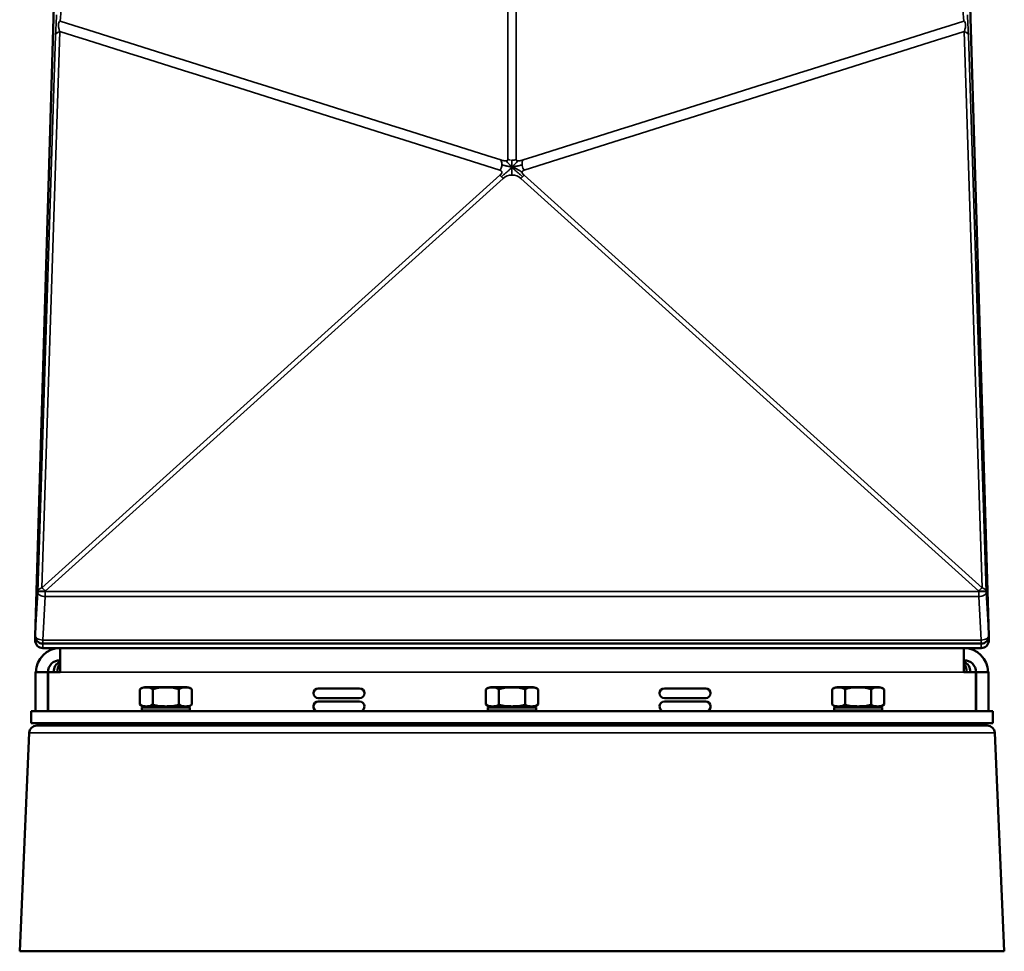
# Model space of a CAD drawing. Header units: millimetres. Extents: x 2784 to 9889, y 3044 to 5581.
# Tile 1 of 29: x 2784 to 3438, y 3044 to 3663. Entities that reach past the tile are written whole.
import ezdxf

# ---------------------------------------------------------------- set-up
doc = ezdxf.new("R2010")
doc.units = ezdxf.units.MM
doc.layers.add('Visibile (ISO)', color=7, linetype='Continuous', lineweight=50)
doc.layers.add('Visibile sottile (ISO)', color=7, linetype='Continuous', lineweight=35)

msp = doc.modelspace()

# ---------------------------------------------------------------- linework, layer by layer
at = {"layer": 'Visibile (ISO)'}
for p, q in [((2806.75, 3694.08), (2793.81, 3254.01)), ((2806.75, 3694.08), (2793.81, 3254.01)), ((3427.58, 3254.01), (3414.63, 3694.08)), ((3427.58, 3254.01), (3414.63, 3694.08)), ((2793.8, 3251.04), (2793.86, 3253.1)), ((3427.52, 3253.1), (3427.58, 3251.04)), ((2798.8, 3248.86), (3422.58, 3248.86)), ((2798.8, 3248.86), (3422.58, 3248.86)), ((2798.8, 3245.89), (3422.58, 3245.89)), ((2810.33, 3245.89), (2810.33, 3229.89)), ((3411.05, 3229.89), (3411.05, 3245.89)), ((2794.11, 3203.89), (2794.11, 3229.89)), ((2802.1, 3229.89), (2794.11, 3229.89)), ((2802.33, 3229.89), (2802.1, 3229.89)), ((2802.1, 3229.89), (2802.1, 3203.89)), ((2802.45, 3203.89), (2802.45, 3229.89)), ((2810.33, 3229.89), (2802.45, 3229.89)), ((3418.93, 3229.89), (3411.05, 3229.89)), ((3418.93, 3203.89), (3418.93, 3229.89)), ((3419.28, 3229.89), (3419.05, 3229.89)), ((3419.28, 3203.89), (3419.28, 3229.89)), ((3427.28, 3229.89), (3419.28, 3229.89)), ((3427.28, 3203.89), (3427.28, 3229.89)), ((2866.69, 3219.89), (2894.69, 3219.89)), ((3096.69, 3219.89), (3124.69, 3219.89)), ((3326.69, 3219.89), (3354.69, 3219.89)), ((2863.37, 3208.39), (2863.37, 3218.39)), ((2872.03, 3208.39), (2872.03, 3218.39)), ((2889.35, 3208.39), (2889.35, 3218.39)), ((2898.01, 3208.39), (2898.01, 3218.39)), ((3009.44, 3219.12), (2981.95, 3219.12)), ((3093.37, 3208.39), (3093.37, 3218.39)), ((3102.03, 3208.39), (3102.03, 3218.39)), ((3119.35, 3208.39), (3119.35, 3218.39)), ((3128.01, 3208.39), (3128.01, 3218.39)), ((3239.44, 3219.12), (3211.95, 3219.12)), ((3323.37, 3208.39), (3323.37, 3218.39)), ((3332.03, 3208.39), (3332.03, 3218.39)), ((3349.35, 3208.39), (3349.35, 3218.39)), ((3358.01, 3208.39), (3358.01, 3218.39)), ((2865.19, 3206.89), (2864.69, 3206.39)), ((2896.19, 3206.89), (2865.19, 3206.89)), ((2896.19, 3206.89), (2896.69, 3206.39)), ((2981.95, 3212.66), (3009.44, 3212.66)), ((3009.44, 3210.32), (2981.95, 3210.32)), ((3095.19, 3206.89), (3094.69, 3206.39)), ((3126.19, 3206.89), (3095.19, 3206.89)), ((3126.19, 3206.89), (3126.69, 3206.39)), ((3211.95, 3212.66), (3239.44, 3212.66)), ((3239.44, 3210.32), (3211.95, 3210.32)), ((3325.19, 3206.89), (3324.69, 3206.39)), ((3356.19, 3206.89), (3325.19, 3206.89)), ((3356.19, 3206.89), (3356.69, 3206.39)), ((2791.09, 3195.89), (2791.09, 3203.89)), ((3430.29, 3203.89), (2791.09, 3203.89)), ((2791.09, 3203.89), (2791.09, 3195.89)), ((2864.69, 3206.39), (2896.69, 3206.39)), ((2864.69, 3206.39), (2864.69, 3204.39)), ((2864.69, 3204.39), (2896.69, 3204.39)), ((2865.19, 3203.89), (2864.69, 3204.39)), ((2896.19, 3203.89), (2896.69, 3204.39)), ((2896.69, 3206.39), (2896.69, 3204.39)), ((3094.69, 3206.39), (3126.69, 3206.39)), ((3094.69, 3206.39), (3094.69, 3204.39)), ((3094.69, 3204.39), (3126.69, 3204.39)), ((3095.19, 3203.89), (3094.69, 3204.39)), ((3126.19, 3203.89), (3126.69, 3204.39)), ((3126.69, 3206.39), (3126.69, 3204.39)), ((3324.69, 3206.39), (3356.69, 3206.39)), ((3324.69, 3206.39), (3324.69, 3204.39)), ((3324.69, 3204.39), (3356.69, 3204.39)), ((3325.19, 3203.89), (3324.69, 3204.39)), ((3356.19, 3203.89), (3356.69, 3204.39)), ((3356.69, 3206.39), (3356.69, 3204.39)), ((3430.29, 3203.89), (3430.29, 3195.89)), ((3430.29, 3195.89), (2791.09, 3195.89)), ((3426.54, 3194.39), (2794.84, 3194.39)), ((2870.69, 3194.39), (2870.69, 3195.89)), ((2890.69, 3194.39), (2890.69, 3195.89)), ((3100.69, 3194.39), (3100.69, 3195.89)), ((3120.69, 3194.39), (3120.69, 3195.89)), ((3330.69, 3194.39), (3330.69, 3195.89)), ((3350.69, 3194.39), (3350.69, 3195.89)), ((2783.51, 3044.39), (2789.85, 3189.61)), ((3431.53, 3189.61), (3437.87, 3044.39)), ((3437.87, 3044.39), (2783.51, 3044.39))]:
    msp.add_line(p, q, dxfattribs=at)
for centre, radius, start, end in [((2798.8, 3253.86), 5, 178.31497, 270), ((2798.8, 3253.86), 5, 178.31497, 270), ((3422.58, 3253.86), 5, 270, 1.68503), ((3422.58, 3253.86), 5, 270, 1.68503), ((2798.8, 3250.89), 5, 178.315, 270), ((3422.58, 3250.89), 5, 270, 1.685), ((2866.69, 3215.47), 4.43, 90, 138.62101), ((2894.69, 3215.47), 4.43, 41.37899, 90), ((3096.69, 3215.47), 4.43, 90, 138.62101), ((3124.69, 3215.47), 4.43, 41.37899, 90), ((3326.69, 3215.47), 4.43, 90, 138.62101), ((3354.69, 3215.47), 4.43, 41.37899, 90), ((2981.95, 3215.89), 3.23, 90, 270), ((3009.44, 3215.89), 3.23, 270, 90), ((3211.95, 3215.89), 3.23, 90, 270), ((3239.44, 3215.89), 3.23, 270, 90), ((2867.7, 3213.89), 7, 231.78679, 270), ((2893.68, 3213.89), 7, 270, 308.21321), ((2981.95, 3207.09), 3.23, 90, 262.37185), ((3009.44, 3207.09), 3.23, 277.62815, 90), ((3097.7, 3213.89), 7, 231.78679, 270), ((3123.68, 3213.89), 7, 270, 308.21321), ((3211.95, 3207.09), 3.23, 90, 262.37185), ((3239.44, 3207.09), 3.23, 277.62815, 90), ((3327.7, 3213.89), 7, 231.78679, 270), ((3353.68, 3213.89), 7, 270, 308.21321), ((2794.84, 3189.39), 5, 90, 177.5), ((3426.54, 3189.39), 5, 2.5, 90)]:
    msp.add_arc(centre, radius, start, end, dxfattribs=at)
for centre, major_axis, ratio, start_param, end_param in [((2810.33, 3229.89), (0, 16), 0.999568, 0, 1.570796), ((3411.05, 3229.89), (0, 16), 0.999568, 4.712389, 6.283185), ((2810.33, 3229.89), (0, 8), 0.999568, 0, 1.570796), ((2814.01, 3229.89), (0, 8), 0.999568, 0.478429, 1.570796), ((2814.01, 3229.89), (0, -8), 0.687493, 3.874952, 4.712389), ((3411.05, 3229.89), (0, 8), 0.999568, 4.712389, 6.283185), ((3407.37, 3229.89), (0, -8), 0.999568, 1.570796, 2.663163), ((3407.37, 3229.89), (0, 8), 0.687493, 4.712389, 5.549826)]:
    msp.add_ellipse(centre, major_axis=major_axis, ratio=ratio, start_param=start_param, end_param=end_param, dxfattribs=at)
for points, knots in [([(2863.37, 3218.39), (2863.51, 3218.55), (2863.66, 3218.68), (2864.37, 3219.26), (2865.04, 3219.5), (2866.39, 3219.75), (2867.08, 3219.78), (2868.33, 3219.78), (2869.01, 3219.75), (2870.37, 3219.5), (2871.03, 3219.26), (2871.75, 3218.68), (2871.89, 3218.55), (2872.03, 3218.39)], [1.543402, 1.543402, 1.543402, 1.543402, 1.631676, 1.631676, 2.006741, 2.006741, 2.381806, 2.381806, 2.756871, 2.756871, 3.131936, 3.131936, 3.220209, 3.220209, 3.220209, 3.220209]), ([(2889.35, 3218.39), (2889.07, 3218.55), (2888.78, 3218.68), (2887.35, 3219.26), (2886.02, 3219.5), (2883.32, 3219.75), (2881.94, 3219.78), (2879.44, 3219.78), (2878.07, 3219.75), (2875.36, 3219.5), (2874.03, 3219.26), (2872.6, 3218.68), (2872.31, 3218.55), (2872.03, 3218.39)], [1.543402, 1.543402, 1.543402, 1.543402, 1.631676, 1.631676, 2.006741, 2.006741, 2.381806, 2.381806, 2.756871, 2.756871, 3.131936, 3.131936, 3.220209, 3.220209, 3.220209, 3.220209]), ([(2898.01, 3218.39), (2897.87, 3218.55), (2897.73, 3218.68), (2897.01, 3219.26), (2896.35, 3219.5), (2894.99, 3219.75), (2894.31, 3219.78), (2893.06, 3219.78), (2892.37, 3219.75), (2891.02, 3219.5), (2890.35, 3219.26), (2889.64, 3218.68), (2889.49, 3218.55), (2889.35, 3218.39)], [1.543402, 1.543402, 1.543402, 1.543402, 1.631676, 1.631676, 2.006741, 2.006741, 2.381806, 2.381806, 2.756871, 2.756871, 3.131936, 3.131936, 3.220209, 3.220209, 3.220209, 3.220209]), ([(3093.37, 3218.39), (3093.51, 3218.55), (3093.66, 3218.68), (3094.37, 3219.26), (3095.04, 3219.5), (3096.39, 3219.75), (3097.08, 3219.78), (3098.33, 3219.78), (3099.01, 3219.75), (3100.37, 3219.5), (3101.03, 3219.26), (3101.75, 3218.68), (3101.89, 3218.55), (3102.03, 3218.39)], [1.543402, 1.543402, 1.543402, 1.543402, 1.631676, 1.631676, 2.006741, 2.006741, 2.381806, 2.381806, 2.756871, 2.756871, 3.131936, 3.131936, 3.220209, 3.220209, 3.220209, 3.220209]), ([(3119.35, 3218.39), (3119.07, 3218.55), (3118.78, 3218.68), (3117.35, 3219.26), (3116.02, 3219.5), (3113.32, 3219.75), (3111.94, 3219.78), (3109.44, 3219.78), (3108.07, 3219.75), (3105.36, 3219.5), (3104.03, 3219.26), (3102.6, 3218.68), (3102.31, 3218.55), (3102.03, 3218.39)], [1.543402, 1.543402, 1.543402, 1.543402, 1.631676, 1.631676, 2.006741, 2.006741, 2.381806, 2.381806, 2.756871, 2.756871, 3.131936, 3.131936, 3.220209, 3.220209, 3.220209, 3.220209]), ([(3128.01, 3218.39), (3127.87, 3218.55), (3127.73, 3218.68), (3127.01, 3219.26), (3126.35, 3219.5), (3124.99, 3219.75), (3124.31, 3219.78), (3123.06, 3219.78), (3122.37, 3219.75), (3121.02, 3219.5), (3120.35, 3219.26), (3119.64, 3218.68), (3119.49, 3218.55), (3119.35, 3218.39)], [1.543402, 1.543402, 1.543402, 1.543402, 1.631676, 1.631676, 2.006741, 2.006741, 2.381806, 2.381806, 2.756871, 2.756871, 3.131936, 3.131936, 3.220209, 3.220209, 3.220209, 3.220209]), ([(3323.37, 3218.39), (3323.51, 3218.55), (3323.66, 3218.68), (3324.37, 3219.26), (3325.04, 3219.5), (3326.39, 3219.75), (3327.08, 3219.78), (3328.33, 3219.78), (3329.01, 3219.75), (3330.37, 3219.5), (3331.03, 3219.26), (3331.75, 3218.68), (3331.89, 3218.55), (3332.03, 3218.39)], [1.543402, 1.543402, 1.543402, 1.543402, 1.631676, 1.631676, 2.006741, 2.006741, 2.381806, 2.381806, 2.756871, 2.756871, 3.131936, 3.131936, 3.220209, 3.220209, 3.220209, 3.220209]), ([(3349.35, 3218.39), (3349.07, 3218.55), (3348.78, 3218.68), (3347.35, 3219.26), (3346.02, 3219.5), (3343.32, 3219.75), (3341.94, 3219.78), (3339.44, 3219.78), (3338.07, 3219.75), (3335.36, 3219.5), (3334.03, 3219.26), (3332.6, 3218.68), (3332.31, 3218.55), (3332.03, 3218.39)], [1.543402, 1.543402, 1.543402, 1.543402, 1.631676, 1.631676, 2.006741, 2.006741, 2.381806, 2.381806, 2.756871, 2.756871, 3.131936, 3.131936, 3.220209, 3.220209, 3.220209, 3.220209]), ([(3358.01, 3218.39), (3357.87, 3218.55), (3357.73, 3218.68), (3357.01, 3219.26), (3356.35, 3219.5), (3354.99, 3219.75), (3354.31, 3219.78), (3353.06, 3219.78), (3352.37, 3219.75), (3351.02, 3219.5), (3350.35, 3219.26), (3349.64, 3218.68), (3349.49, 3218.55), (3349.35, 3218.39)], [1.543402, 1.543402, 1.543402, 1.543402, 1.631676, 1.631676, 2.006741, 2.006741, 2.381806, 2.381806, 2.756871, 2.756871, 3.131936, 3.131936, 3.220209, 3.220209, 3.220209, 3.220209]), ([(2872.03, 3208.39), (2870.72, 3207.36), (2869.08, 3207.18), (2867.7, 3207.18), (2866.32, 3207.18), (2864.68, 3207.36), (2863.37, 3208.39)], [5.366607, 5.366607, 5.366607, 5.366607, 6.196622, 6.196622, 6.196622, 7.026637, 7.026637, 7.026637, 7.026637]), ([(2872.03, 3208.39), (2874.65, 3207.36), (2877.92, 3207.18), (2880.69, 3207.18), (2883.46, 3207.18), (2886.73, 3207.36), (2889.35, 3208.39)], [-0.830015, -0.830015, -0.830015, -0.830015, 0, 0, 0, 0.830015, 0.830015, 0.830015, 0.830015]), ([(2889.35, 3208.39), (2890.66, 3207.36), (2892.3, 3207.18), (2893.68, 3207.18), (2895.06, 3207.18), (2896.7, 3207.36), (2898.01, 3208.39)], [5.366607, 5.366607, 5.366607, 5.366607, 6.196622, 6.196622, 6.196622, 7.026637, 7.026637, 7.026637, 7.026637]), ([(3102.03, 3208.39), (3100.72, 3207.36), (3099.08, 3207.18), (3097.7, 3207.18), (3096.32, 3207.18), (3094.68, 3207.36), (3093.37, 3208.39)], [5.366607, 5.366607, 5.366607, 5.366607, 6.196622, 6.196622, 6.196622, 7.026637, 7.026637, 7.026637, 7.026637]), ([(3102.03, 3208.39), (3104.65, 3207.36), (3107.92, 3207.18), (3110.69, 3207.18), (3113.46, 3207.18), (3116.73, 3207.36), (3119.35, 3208.39)], [-0.830015, -0.830015, -0.830015, -0.830015, 0, 0, 0, 0.830015, 0.830015, 0.830015, 0.830015]), ([(3119.35, 3208.39), (3120.66, 3207.36), (3122.3, 3207.18), (3123.68, 3207.18), (3125.06, 3207.18), (3126.7, 3207.36), (3128.01, 3208.39)], [5.366607, 5.366607, 5.366607, 5.366607, 6.196622, 6.196622, 6.196622, 7.026637, 7.026637, 7.026637, 7.026637]), ([(3332.03, 3208.39), (3330.72, 3207.36), (3329.08, 3207.18), (3327.7, 3207.18), (3326.32, 3207.18), (3324.68, 3207.36), (3323.37, 3208.39)], [5.366607, 5.366607, 5.366607, 5.366607, 6.196622, 6.196622, 6.196622, 7.026637, 7.026637, 7.026637, 7.026637]), ([(3332.03, 3208.39), (3334.65, 3207.36), (3337.92, 3207.18), (3340.69, 3207.18), (3343.46, 3207.18), (3346.73, 3207.36), (3349.35, 3208.39)], [-0.830015, -0.830015, -0.830015, -0.830015, 0, 0, 0, 0.830015, 0.830015, 0.830015, 0.830015]), ([(3349.35, 3208.39), (3350.66, 3207.36), (3352.3, 3207.18), (3353.68, 3207.18), (3355.06, 3207.18), (3356.7, 3207.36), (3358.01, 3208.39)], [5.366607, 5.366607, 5.366607, 5.366607, 6.196622, 6.196622, 6.196622, 7.026637, 7.026637, 7.026637, 7.026637])]:
    msp.add_open_spline(points, degree=3, knots=knots, dxfattribs=at)
at = {"layer": 'Visibile sottile (ISO)'}
for p, q in [((2793.81, 3254.09), (2806.76, 3694.17)), ((2793.81, 3254.09), (2806.76, 3694.17)), ((3414.63, 3694.17), (3427.57, 3254.09)), ((3414.63, 3694.17), (3427.57, 3254.09)), ((2807.37, 3652.9), (2795.48, 3283.19)), ((2807.37, 3652.9), (2795.48, 3283.19)), ((2798.33, 3285.9), (2810.22, 3655.61)), ((2798.33, 3285.9), (2810.22, 3655.61)), ((3411.17, 3655.61), (3423.05, 3285.9)), ((3411.17, 3655.61), (3423.05, 3285.9)), ((3425.9, 3283.19), (3414.01, 3652.9)), ((3425.9, 3283.19), (3414.01, 3652.9)), ((3102.64, 3560.1), (2798.33, 3285.9)), ((3102.64, 3560.1), (2798.33, 3285.9)), ((3423.05, 3285.9), (3118.74, 3560.1)), ((3423.05, 3285.9), (3118.74, 3560.1)), ((2800.48, 3283.77), (3104.79, 3557.97)), ((2800.48, 3283.77), (3104.79, 3557.97)), ((3116.59, 3557.97), (3420.91, 3283.77)), ((3116.59, 3557.97), (3420.91, 3283.77)), ((2795.47, 3282.98), (2793.81, 3254.09)), ((2795.47, 3282.98), (2793.81, 3254.09)), ((2795.48, 3283.19), (2795.47, 3282.98)), ((2795.48, 3283.19), (2795.47, 3282.98)), ((2798.8, 3251.2), (2800.47, 3280.09)), ((2798.8, 3251.2), (2800.47, 3280.09)), ((2800.47, 3283.56), (2800.48, 3283.77)), ((2800.47, 3283.56), (2800.48, 3283.77)), ((2800.47, 3283.56), (2800.47, 3280.09)), ((3420.92, 3283.56), (2800.47, 3283.56)), ((2800.47, 3283.56), (2800.47, 3280.09)), ((3420.92, 3283.56), (2800.47, 3283.56)), ((2800.47, 3280.09), (3420.92, 3280.09)), ((2800.47, 3280.09), (3420.92, 3280.09)), ((3420.91, 3283.77), (3420.92, 3283.56)), ((3420.91, 3283.77), (3420.92, 3283.56)), ((3420.92, 3280.09), (3420.92, 3283.56)), ((3420.92, 3280.09), (3420.92, 3283.56)), ((3420.92, 3280.09), (3422.58, 3251.2)), ((3420.92, 3280.09), (3422.58, 3251.2)), ((3425.91, 3282.98), (3425.9, 3283.19)), ((3425.91, 3282.98), (3425.9, 3283.19)), ((3427.57, 3254.09), (3425.91, 3282.98)), ((3427.57, 3254.09), (3425.91, 3282.98)), ((2798.8, 3251.2), (2798.8, 3248.86)), ((3422.58, 3251.2), (2798.8, 3251.2)), ((2798.8, 3251.2), (2798.8, 3248.86)), ((3422.58, 3251.2), (2798.8, 3251.2)), ((2798.8, 3248.86), (2798.8, 3245.89)), ((3422.58, 3248.86), (3422.58, 3251.2)), ((3422.58, 3248.86), (3422.58, 3251.2)), ((3422.58, 3245.89), (3422.58, 3248.86)), ((2802.45, 3229.89), (2802.33, 3229.89)), ((3411.05, 3229.89), (2810.33, 3229.89)), ((3419.05, 3229.89), (3418.93, 3229.89)), ((2789.85, 3189.61), (3431.53, 3189.61))]:
    msp.add_line(p, q, dxfattribs=at)
for centre, major_axis, ratio, start_param, end_param in [((2807.72, 3659.66), (-0.28, -5.83), 0.013923, 4.381512, 4.58102), ((2807.72, 3659.66), (-0.28, -5.83), 0.013923, 4.381512, 4.58102), ((3413.69, 3658.22), (-0.34, 7.51), 0.015757, 5.009475, 5.171704), ((3413.69, 3658.22), (-0.34, 7.51), 0.015757, 5.009475, 5.171704), ((2812.36, 3652.66), (-5, 0.16), 0.64373, 5.177095, 6.260641), ((2812.36, 3652.66), (-5, 0.16), 0.64373, 5.177095, 6.260641), ((3409.02, 3652.66), (5, 0.16), 0.64373, 0.022544, 1.106091), ((3409.02, 3652.66), (5, 0.16), 0.64373, 0.022544, 1.106091), ((3110.69, 3574.65), (-5, 0), 0.92494, 1.006327, 1.376957), ((3110.69, 3574.65), (-5, 0), 0.92494, 1.006327, 1.376957), ((3110.69, 3574.65), (-5, 0), 0.92494, 1.51305, 1.570897), ((3110.69, 3574.65), (-5, 0), 0.92494, 1.51305, 1.570897), ((3110.69, 3574.65), (-5, 0), 0.92494, 1.570696, 2.135265), ((3110.69, 3574.65), (-5, 0), 0.92494, 1.570696, 2.135265), ((3120.83, 3566.38), (-1.5, 4.77), 0.650967, 0.437014, 1.228232), ((3120.83, 3566.38), (-1.5, 4.77), 0.650967, 0.437014, 1.228232), ((3104.79, 3557.16), (3.35, -3.71), 0.109875, 2.037317, 2.382494), ((3104.79, 3557.16), (3.35, -3.71), 0.109875, 2.037317, 2.382494), ((3110.69, 3551.6), (8.75, 0), 0.986637, 1.570797, 2.310882), ((3110.69, 3551.6), (8.75, 0), 0.986637, 1.570797, 2.310882), ((3110.69, 3551.6), (8.75, 0), 0.986637, 0.830711, 1.570796), ((3110.69, 3551.6), (8.75, 0), 0.986637, 0.830711, 1.570796), ((3116.59, 3557.16), (3.35, 3.71), 0.109875, 0.759098, 1.104276), ((3116.59, 3557.16), (3.35, 3.71), 0.109875, 0.759098, 1.104276), ((3104.79, 3557.16), (3.35, -3.71), 0.109875, 1.692139, 2.037317), ((3104.79, 3557.16), (3.35, -3.71), 0.109875, 1.692139, 2.037317), ((3116.59, 3557.16), (3.35, 3.71), 0.109875, 1.104276, 1.449454), ((3116.59, 3557.16), (3.35, 3.71), 0.109875, 1.104276, 1.449454), ((2800.48, 3282.96), (-5, 0.16), 0.64373, 5.177095, 6.260641), ((2800.48, 3282.96), (-5, 0.16), 0.64373, 5.177095, 6.260641), ((2800.48, 3282.96), (-3.35, 3.71), 0.109875, 4.833732, 5.524087), ((2800.48, 3282.96), (-3.35, 3.71), 0.109875, 4.833732, 5.524087), ((3420.91, 3282.96), (-3.35, -3.71), 0.109875, 3.900691, 4.591046), ((3420.91, 3282.96), (-3.35, -3.71), 0.109875, 3.900691, 4.591046), ((3420.91, 3282.96), (5, 0.16), 0.64373, 0.022544, 1.106091), ((3420.91, 3282.96), (5, 0.16), 0.64373, 0.022544, 1.106091), ((2800.47, 3282.75), (-4.99, 0.29), 0.531493, 0.020367, 1.601372), ((2800.47, 3282.75), (-4.99, 0.29), 0.531493, 0.020367, 1.601372), ((2800.47, 3282.75), (-5, 0.22), 0.162782, 4.719525, 6.265701), ((2800.47, 3282.75), (-5, 0.22), 0.162782, 4.719525, 6.265701), ((2800.48, 3282.96), (-5, 0.22), 0.162782, 4.719525, 6.265701), ((2800.48, 3282.96), (-5, 0.22), 0.162782, 4.719525, 6.265701), ((3420.91, 3282.96), (5, 0.22), 0.162782, 0.017485, 1.563661), ((3420.91, 3282.96), (5, 0.22), 0.162782, 0.017485, 1.563661), ((3420.92, 3282.75), (5, 0.22), 0.162782, 0.017485, 1.563661), ((3420.92, 3282.75), (5, 0.22), 0.162782, 0.017485, 1.563661), ((3420.92, 3282.75), (4.99, 0.29), 0.531493, 4.681814, 6.262819), ((3420.92, 3282.75), (4.99, 0.29), 0.531493, 4.681814, 6.262819), ((2798.8, 3253.86), (-4.99, 0.29), 0.531493, 0.020367, 1.601372), ((2798.8, 3253.86), (-4.99, 0.29), 0.531493, 0.020367, 1.601372), ((2798.8, 3253.86), (-5, 0.15), 0.706954, 6.258792, 6.283185), ((2798.8, 3253.86), (-5, 0.15), 0.706954, 6.258792, 6.283185), ((3422.58, 3253.86), (4.99, 0.29), 0.531493, 4.681814, 6.262819), ((3422.58, 3253.86), (4.99, 0.29), 0.531493, 4.681814, 6.262819), ((3422.58, 3253.86), (5, 0.15), 0.706954, 0, 0.024393), ((3422.58, 3253.86), (5, 0.15), 0.706954, 0, 0.024393), ((2798.8, 3250.89), (-5, 0.15), 0.706954, 5.955865, 6.283185), ((3422.58, 3250.89), (5, 0.15), 0.706954, 0, 0.32732)]:
    msp.add_ellipse(centre, major_axis=major_axis, ratio=ratio, start_param=start_param, end_param=end_param, dxfattribs=at)
for points in [[(2810.4, 3662.58), (2817.6, 3741.12), (2824.8, 3819.67), (2832, 3898.21)], [(2810.4, 3662.58), (2817.6, 3741.12), (2824.8, 3819.67), (2832, 3898.21)], [(3389.38, 3898.21), (3396.58, 3819.67), (3403.78, 3741.12), (3410.99, 3662.58)], [(3389.38, 3898.21), (3396.58, 3819.67), (3403.78, 3741.12), (3410.99, 3662.58)], [(3108.03, 3816.05), (3108.03, 3734.28), (3108.02, 3652.51), (3108.02, 3570.74)], [(3108.03, 3816.05), (3108.03, 3734.28), (3108.02, 3652.51), (3108.02, 3570.74)], [(3113.37, 3570.74), (3113.36, 3652.51), (3113.36, 3734.28), (3113.35, 3816.05)], [(3113.37, 3570.74), (3113.36, 3652.51), (3113.36, 3734.28), (3113.35, 3816.05)], [(3103.22, 3570.29), (3005.62, 3601.05), (2908.01, 3631.81), (2810.4, 3662.58)], [(3103.22, 3570.29), (3005.62, 3601.05), (2908.01, 3631.81), (2810.4, 3662.58)], [(3410.99, 3662.58), (3313.38, 3631.81), (3215.77, 3601.05), (3118.16, 3570.29)], [(3410.99, 3662.58), (3313.38, 3631.81), (3215.77, 3601.05), (3118.16, 3570.29)], [(2810.22, 3655.61), (2907.71, 3624.88), (3005.2, 3594.16), (3102.7, 3563.43)], [(2810.22, 3655.61), (2907.71, 3624.88), (3005.2, 3594.16), (3102.7, 3563.43)], [(3118.69, 3563.43), (3216.18, 3594.16), (3313.67, 3624.88), (3411.17, 3655.61)], [(3118.69, 3563.43), (3216.18, 3594.16), (3313.67, 3624.88), (3411.17, 3655.61)], [(3106.63, 3569.7), (3106.51, 3569.7), (3106.26, 3569.69), (3105.86, 3569.71), (3105.45, 3569.75), (3105.03, 3569.82), (3104.61, 3569.9), (3104.21, 3570), (3103.84, 3570.1), (3103.51, 3570.2), (3103.31, 3570.26), (3103.22, 3570.29)], [(3106.63, 3569.7), (3106.51, 3569.7), (3106.26, 3569.69), (3105.86, 3569.71), (3105.45, 3569.75), (3105.03, 3569.82), (3104.61, 3569.9), (3104.21, 3570), (3103.84, 3570.1), (3103.51, 3570.2), (3103.31, 3570.26), (3103.22, 3570.29)], [(3110.69, 3565.52), (3110.52, 3565.56), (3110.17, 3565.64), (3109.65, 3565.75), (3109.08, 3565.86), (3108.46, 3565.98), (3107.75, 3566.12), (3106.9, 3566.28), (3105.91, 3566.5), (3104.89, 3566.78), (3104.3, 3566.96), (3103.98, 3567.06)], [(3110.69, 3565.52), (3110.52, 3565.56), (3110.17, 3565.64), (3109.65, 3565.75), (3109.08, 3565.86), (3108.46, 3565.98), (3107.75, 3566.12), (3106.9, 3566.28), (3105.91, 3566.5), (3104.89, 3566.78), (3104.3, 3566.96), (3103.98, 3567.06)], [(3110.69, 3565.52), (3110.5, 3565.72), (3110.12, 3566.12), (3109.49, 3566.8), (3108.72, 3567.61), (3107.64, 3568.69), (3107.02, 3569.35), (3106.63, 3569.7)], [(3110.69, 3565.52), (3110.5, 3565.72), (3110.12, 3566.12), (3109.49, 3566.8), (3108.72, 3567.61), (3107.64, 3568.69), (3107.02, 3569.35), (3106.63, 3569.7)], [(3110.69, 3565.52), (3110.69, 3565.66), (3110.69, 3565.94), (3110.69, 3566.37), (3110.69, 3566.83), (3110.69, 3567.32), (3110.69, 3567.86), (3110.69, 3568.45), (3110.69, 3569.08), (3110.69, 3569.62), (3110.69, 3569.89), (3110.69, 3570.02)], [(3110.69, 3565.52), (3110.69, 3565.66), (3110.69, 3565.94), (3110.69, 3566.37), (3110.69, 3566.83), (3110.69, 3567.32), (3110.69, 3567.86), (3110.69, 3568.45), (3110.69, 3569.08), (3110.69, 3569.62), (3110.69, 3569.89), (3110.69, 3570.02)], [(3110.69, 3565.52), (3110.88, 3565.72), (3111.26, 3566.12), (3111.89, 3566.8), (3112.67, 3567.61), (3113.74, 3568.69), (3114.36, 3569.35), (3114.75, 3569.7)], [(3110.69, 3565.52), (3110.88, 3565.72), (3111.26, 3566.12), (3111.89, 3566.8), (3112.67, 3567.61), (3113.74, 3568.69), (3114.36, 3569.35), (3114.75, 3569.7)], [(3110.69, 3565.52), (3110.89, 3565.56), (3111.27, 3565.66), (3111.87, 3565.78), (3112.52, 3565.91), (3113.26, 3566.04), (3114.13, 3566.21), (3115.21, 3566.44), (3116.38, 3566.74), (3117.04, 3566.95), (3117.4, 3567.06)], [(3110.69, 3565.52), (3110.89, 3565.56), (3111.27, 3565.66), (3111.87, 3565.78), (3112.52, 3565.91), (3113.26, 3566.04), (3114.13, 3566.21), (3115.21, 3566.44), (3116.38, 3566.74), (3117.04, 3566.95), (3117.4, 3567.06)], [(3110.69, 3565.52), (3110.58, 3565.4), (3110.37, 3565.17), (3110.02, 3564.81), (3109.62, 3564.41), (3109.15, 3563.95), (3108.55, 3563.39), (3107.75, 3562.67), (3106.67, 3561.72), (3105.29, 3560.57), (3104.27, 3559.71), (3103.65, 3559.16)], [(3110.69, 3565.52), (3110.58, 3565.4), (3110.37, 3565.17), (3110.02, 3564.81), (3109.62, 3564.41), (3109.15, 3563.95), (3108.55, 3563.39), (3107.75, 3562.67), (3106.67, 3561.72), (3105.29, 3560.57), (3104.27, 3559.71), (3103.65, 3559.16)], [(3110.69, 3565.52), (3110.69, 3565.26), (3110.69, 3564.76), (3110.69, 3563.96), (3110.69, 3563.06), (3110.69, 3561.91), (3110.69, 3560.89), (3110.69, 3560.23)], [(3117.73, 3559.16), (3117.12, 3559.71), (3116.09, 3560.57), (3114.71, 3561.72), (3113.63, 3562.67), (3112.84, 3563.39), (3112.24, 3563.95), (3111.76, 3564.41), (3111.36, 3564.81), (3111.01, 3565.17), (3110.8, 3565.4), (3110.69, 3565.52)], [(3110.69, 3565.52), (3111, 3565.44), (3111.63, 3565.26), (3112.69, 3564.88), (3113.95, 3564.27), (3115.7, 3563.2), (3116.8, 3562.51), (3117.49, 3562.13)], [(3110.69, 3565.52), (3110.69, 3565.26), (3110.69, 3564.76), (3110.69, 3563.96), (3110.69, 3563.06), (3110.69, 3561.91), (3110.69, 3560.89), (3110.69, 3560.23)], [(3117.73, 3559.16), (3117.12, 3559.71), (3116.09, 3560.57), (3114.71, 3561.72), (3113.63, 3562.67), (3112.84, 3563.39), (3112.24, 3563.95), (3111.76, 3564.41), (3111.36, 3564.81), (3111.01, 3565.17), (3110.8, 3565.4), (3110.69, 3565.52)], [(3110.69, 3565.52), (3111, 3565.44), (3111.63, 3565.26), (3112.69, 3564.88), (3113.95, 3564.27), (3115.7, 3563.2), (3116.8, 3562.51), (3117.49, 3562.13)]]:
    msp.add_open_spline(points, degree=3, dxfattribs=at)
for points, knots in [([(2808.07, 3666.73), (2808.05, 3666.43), (2808.02, 3666.07), (2807.98, 3665.62), (2807.95, 3665.17), (2807.91, 3664.63), (2807.88, 3664.02), (2807.84, 3663.4), (2807.8, 3662.71), (2807.76, 3661.96), (2807.75, 3661.82), (2807.74, 3661.69), (2807.74, 3661.55)], [-1.7100734, -1.7100734, -1.7100734, -1.7100734, -1.4657772, -1.4657772, -1.4657772, -1.221481, -1.221481, -1.221481, -0.9771848, -0.9771848, -0.9771848, -0.9336228, -0.9336228, -0.9336228, -0.9336228]), ([(2808.07, 3666.73), (2808.05, 3666.43), (2808.02, 3666.07), (2807.98, 3665.62), (2807.95, 3665.17), (2807.91, 3664.63), (2807.88, 3664.02), (2807.84, 3663.4), (2807.8, 3662.71), (2807.76, 3661.96), (2807.75, 3661.82), (2807.74, 3661.69), (2807.74, 3661.55)], [-1.7100734, -1.7100734, -1.7100734, -1.7100734, -1.4657772, -1.4657772, -1.4657772, -1.221481, -1.221481, -1.221481, -0.9771848, -0.9771848, -0.9771848, -0.9336228, -0.9336228, -0.9336228, -0.9336228]), ([(3413.65, 3661.55), (3413.64, 3661.69), (3413.63, 3661.82), (3413.62, 3661.96), (3413.58, 3662.71), (3413.54, 3663.4), (3413.51, 3664.02), (3413.43, 3665.25), (3413.36, 3666.14), (3413.31, 3666.73)], [-0.7763692, -0.7763692, -0.7763692, -0.7763692, -0.7328886, -0.7328886, -0.7328886, -0.4885924, -0.4885924, -0.4885924, 0, 0, 0, 0]), ([(3413.65, 3661.55), (3413.64, 3661.69), (3413.63, 3661.82), (3413.62, 3661.96), (3413.58, 3662.71), (3413.54, 3663.4), (3413.51, 3664.02), (3413.43, 3665.25), (3413.36, 3666.14), (3413.31, 3666.73)], [-0.7763692, -0.7763692, -0.7763692, -0.7763692, -0.7328886, -0.7328886, -0.7328886, -0.4885924, -0.4885924, -0.4885924, 0, 0, 0, 0]), ([(2807.68, 3660.42), (2807.67, 3660.15), (2807.65, 3659.87), (2807.64, 3659.59), (2807.56, 3657.97), (2807.49, 3656.34), (2807.44, 3654.9), (2807.41, 3654.18), (2807.39, 3653.52), (2807.37, 3652.9)], [-0.8168739, -0.8168739, -0.8168739, -0.8168739, -0.7328886, -0.7328886, -0.7328886, -0.2442962, -0.2442962, -0.2442962, 0, 0, 0, 0]), ([(2807.68, 3660.42), (2807.67, 3660.15), (2807.65, 3659.87), (2807.64, 3659.59), (2807.56, 3657.97), (2807.49, 3656.34), (2807.44, 3654.9), (2807.41, 3654.18), (2807.39, 3653.52), (2807.37, 3652.9)], [-0.8168739, -0.8168739, -0.8168739, -0.8168739, -0.7328886, -0.7328886, -0.7328886, -0.2442962, -0.2442962, -0.2442962, 0, 0, 0, 0]), ([(2810.22, 3655.61), (2809.95, 3656.23), (2809.7, 3656.9), (2809.52, 3657.7), (2809.48, 3657.85), (2809.45, 3658), (2809.42, 3658.15), (2809.38, 3658.37), (2809.35, 3658.59), (2809.32, 3658.82), (2809.28, 3659.19), (2809.26, 3659.55), (2809.26, 3659.91), (2809.27, 3660.11), (2809.28, 3660.3), (2809.3, 3660.48), (2809.32, 3660.62), (2809.34, 3660.76), (2809.36, 3660.89), (2809.42, 3661.2), (2809.51, 3661.45), (2809.61, 3661.67), (2809.83, 3662.16), (2810.1, 3662.42), (2810.4, 3662.58)], [0, 0, 0, 0, 0.45737, 0.45737, 0.45737, 0.543636, 0.543636, 0.543636, 0.664633, 0.664633, 0.664633, 0.861729, 0.861729, 0.861729, 0.971651, 0.971651, 0.971651, 1.057368, 1.057368, 1.057368, 1.260083, 1.260083, 1.260083, 1.710073, 1.710073, 1.710073, 1.710073]), ([(2810.22, 3655.61), (2809.95, 3656.23), (2809.7, 3656.9), (2809.52, 3657.7), (2809.48, 3657.85), (2809.45, 3658), (2809.42, 3658.15), (2809.38, 3658.37), (2809.35, 3658.59), (2809.32, 3658.82), (2809.28, 3659.19), (2809.26, 3659.55), (2809.26, 3659.91), (2809.27, 3660.11), (2809.28, 3660.3), (2809.3, 3660.48), (2809.32, 3660.62), (2809.34, 3660.76), (2809.36, 3660.89), (2809.42, 3661.2), (2809.51, 3661.45), (2809.61, 3661.67), (2809.83, 3662.16), (2810.1, 3662.42), (2810.4, 3662.58)], [0, 0, 0, 0, 0.45737, 0.45737, 0.45737, 0.543636, 0.543636, 0.543636, 0.664633, 0.664633, 0.664633, 0.861729, 0.861729, 0.861729, 0.971651, 0.971651, 0.971651, 1.057368, 1.057368, 1.057368, 1.260083, 1.260083, 1.260083, 1.710073, 1.710073, 1.710073, 1.710073]), ([(3410.99, 3662.58), (3411.28, 3662.42), (3411.55, 3662.16), (3411.77, 3661.67), (3411.81, 3661.59), (3411.84, 3661.5), (3411.88, 3661.42), (3411.93, 3661.26), (3411.98, 3661.08), (3412.02, 3660.89), (3412.08, 3660.59), (3412.11, 3660.27), (3412.12, 3659.91), (3412.12, 3659.73), (3412.12, 3659.56), (3412.11, 3659.38), (3412.1, 3659.19), (3412.08, 3659.01), (3412.06, 3658.82), (3412.02, 3658.43), (3411.95, 3658.06), (3411.87, 3657.7), (3411.68, 3656.9), (3411.44, 3656.23), (3411.17, 3655.61)], [0, 0, 0, 0, 0.450338, 0.450338, 0.450338, 0.524009, 0.524009, 0.524009, 0.653451, 0.653451, 0.653451, 0.848553, 0.848553, 0.848553, 0.945759, 0.945759, 0.945759, 1.045733, 1.045733, 1.045733, 1.253285, 1.253285, 1.253285, 1.710073, 1.710073, 1.710073, 1.710073]), ([(3410.99, 3662.58), (3411.28, 3662.42), (3411.55, 3662.16), (3411.77, 3661.67), (3411.81, 3661.59), (3411.84, 3661.5), (3411.88, 3661.42), (3411.93, 3661.26), (3411.98, 3661.08), (3412.02, 3660.89), (3412.08, 3660.59), (3412.11, 3660.27), (3412.12, 3659.91), (3412.12, 3659.73), (3412.12, 3659.56), (3412.11, 3659.38), (3412.1, 3659.19), (3412.08, 3659.01), (3412.06, 3658.82), (3412.02, 3658.43), (3411.95, 3658.06), (3411.87, 3657.7), (3411.68, 3656.9), (3411.44, 3656.23), (3411.17, 3655.61)], [0, 0, 0, 0, 0.450338, 0.450338, 0.450338, 0.524009, 0.524009, 0.524009, 0.653451, 0.653451, 0.653451, 0.848553, 0.848553, 0.848553, 0.945759, 0.945759, 0.945759, 1.045733, 1.045733, 1.045733, 1.253285, 1.253285, 1.253285, 1.710073, 1.710073, 1.710073, 1.710073]), ([(3414.01, 3652.9), (3413.99, 3653.52), (3413.95, 3654.86), (3413.85, 3657.4), (3413.76, 3659.35), (3413.7, 3660.42)], [-1.7100734, -1.7100734, -1.7100734, -1.7100734, -1.4657772, -1.221481, -0.8937141, -0.8937141, -0.8937141, -0.8937141]), ([(3414.01, 3652.9), (3413.99, 3653.52), (3413.95, 3654.86), (3413.85, 3657.4), (3413.76, 3659.35), (3413.7, 3660.42)], [-1.7100734, -1.7100734, -1.7100734, -1.7100734, -1.4657772, -1.221481, -0.8937141, -0.8937141, -0.8937141, -0.8937141]), ([(3103.98, 3567.06), (3103.94, 3566.52), (3103.68, 3565.21), (3103.1, 3564.02), (3102.7, 3563.43)], [-3.955156, -3.955156, -3.955156, -3.955156, -2.25986, 0, 0, 0, 0]), ([(3103.98, 3567.06), (3103.94, 3566.52), (3103.68, 3565.21), (3103.1, 3564.02), (3102.7, 3563.43)], [-3.955156, -3.955156, -3.955156, -3.955156, -2.25986, 0, 0, 0, 0]), ([(3103.22, 3570.29), (3103.72, 3569.63), (3104.04, 3568.5), (3103.99, 3567.24), (3103.98, 3567.06)], [-3.955156, -3.955156, -3.955156, -3.955156, -0.564678, 0, 0, 0, 0]), ([(3103.22, 3570.29), (3103.72, 3569.63), (3104.04, 3568.5), (3103.99, 3567.24), (3103.98, 3567.06)], [-3.955156, -3.955156, -3.955156, -3.955156, -0.564678, 0, 0, 0, 0]), ([(3108.02, 3570.74), (3108.02, 3570.7), (3108.02, 3570.65), (3108.01, 3570.6), (3108.01, 3570.55), (3108, 3570.49), (3107.99, 3570.44), (3107.98, 3570.38), (3107.96, 3570.33), (3107.94, 3570.28), (3107.91, 3570.23), (3107.88, 3570.18), (3107.84, 3570.14), (3107.82, 3570.11), (3107.8, 3570.09), (3107.77, 3570.07), (3107.75, 3570.05), (3107.72, 3570.02), (3107.69, 3570), (3107.64, 3569.96), (3107.57, 3569.93), (3107.5, 3569.89), (3107.43, 3569.86), (3107.34, 3569.83), (3107.25, 3569.8), (3107.16, 3569.78), (3107.07, 3569.75), (3106.96, 3569.74), (3106.86, 3569.72), (3106.75, 3569.71), (3106.63, 3569.7)], [0, 0, 0, 0, 0.0555549, 0.0555549, 0.0555549, 0.1111098, 0.1111098, 0.1111098, 0.1666648, 0.1666648, 0.1666648, 0.2222195, 0.2222195, 0.2222195, 0.2499606, 0.2499606, 0.2499606, 0.277774, 0.277774, 0.277774, 0.3333298, 0.3333298, 0.3333298, 0.3888865, 0.3888865, 0.3888865, 0.4444434, 0.4444434, 0.4444434, 0.5, 0.5, 0.5, 0.5]), ([(3108.02, 3570.74), (3108.02, 3570.7), (3108.02, 3570.65), (3108.01, 3570.6), (3108.01, 3570.55), (3108, 3570.49), (3107.99, 3570.44), (3107.98, 3570.38), (3107.96, 3570.33), (3107.94, 3570.28), (3107.91, 3570.23), (3107.88, 3570.18), (3107.84, 3570.14), (3107.82, 3570.11), (3107.8, 3570.09), (3107.77, 3570.07), (3107.75, 3570.05), (3107.72, 3570.02), (3107.69, 3570), (3107.64, 3569.96), (3107.57, 3569.93), (3107.5, 3569.89), (3107.43, 3569.86), (3107.34, 3569.83), (3107.25, 3569.8), (3107.16, 3569.78), (3107.07, 3569.75), (3106.96, 3569.74), (3106.86, 3569.72), (3106.75, 3569.71), (3106.63, 3569.7)], [0, 0, 0, 0, 0.0555549, 0.0555549, 0.0555549, 0.1111098, 0.1111098, 0.1111098, 0.1666648, 0.1666648, 0.1666648, 0.2222195, 0.2222195, 0.2222195, 0.2499606, 0.2499606, 0.2499606, 0.277774, 0.277774, 0.277774, 0.3333298, 0.3333298, 0.3333298, 0.3888865, 0.3888865, 0.3888865, 0.4444434, 0.4444434, 0.4444434, 0.5, 0.5, 0.5, 0.5]), ([(3114.75, 3569.7), (3114.64, 3569.71), (3114.42, 3569.73), (3114.12, 3569.8), (3113.87, 3569.88), (3113.68, 3570), (3113.53, 3570.13), (3113.44, 3570.28), (3113.39, 3570.44), (3113.37, 3570.6), (3113.37, 3570.7), (3113.37, 3570.74)], [0.5, 0.5, 0.5, 0.5, 0.5555556, 0.6111111, 0.6666667, 0.7222222, 0.7777778, 0.8333333, 0.8888889, 0.9444445, 1, 1, 1, 1]), ([(3114.75, 3569.7), (3114.64, 3569.71), (3114.42, 3569.73), (3114.12, 3569.8), (3113.87, 3569.88), (3113.68, 3570), (3113.53, 3570.13), (3113.44, 3570.28), (3113.39, 3570.44), (3113.37, 3570.6), (3113.37, 3570.7), (3113.37, 3570.74)], [0.5, 0.5, 0.5, 0.5, 0.5555556, 0.6111111, 0.6666667, 0.7222222, 0.7777778, 0.8333333, 0.8888889, 0.9444445, 1, 1, 1, 1]), ([(3118.16, 3570.29), (3118.06, 3570.26), (3117.85, 3570.19), (3117.44, 3570.07), (3117.03, 3569.96), (3116.56, 3569.86), (3116.09, 3569.78), (3115.63, 3569.72), (3115.16, 3569.69), (3114.88, 3569.69), (3114.75, 3569.7)], [0, 0, 0, 0, 0.0625, 0.125, 0.1875, 0.25, 0.3125, 0.375, 0.4375, 0.5, 0.5, 0.5, 0.5]), ([(3118.16, 3570.29), (3118.06, 3570.26), (3117.85, 3570.19), (3117.44, 3570.07), (3117.03, 3569.96), (3116.56, 3569.86), (3116.09, 3569.78), (3115.63, 3569.72), (3115.16, 3569.69), (3114.88, 3569.69), (3114.75, 3569.7)], [0, 0, 0, 0, 0.0625, 0.125, 0.1875, 0.25, 0.3125, 0.375, 0.4375, 0.5, 0.5, 0.5, 0.5]), ([(3118.69, 3563.43), (3118.08, 3564.31), (3117.57, 3565.6), (3117.42, 3566.88), (3117.4, 3567.06)], [-3.955156, -3.955156, -3.955156, -3.955156, -0.564678, 0, 0, 0, 0]), ([(3118.69, 3563.43), (3118.08, 3564.31), (3117.57, 3565.6), (3117.42, 3566.88), (3117.4, 3567.06)], [-3.955156, -3.955156, -3.955156, -3.955156, -0.564678, 0, 0, 0, 0]), ([(3103.89, 3562.13), (3103.89, 3561.88), (3103.82, 3561.61), (3103.47, 3560.89), (3103.06, 3560.48), (3102.64, 3560.1)], [0.5, 0.5, 0.5, 0.5, 0.6823914, 0.6823914, 1, 1, 1, 1]), ([(3103.89, 3562.13), (3103.89, 3561.88), (3103.82, 3561.61), (3103.47, 3560.89), (3103.06, 3560.48), (3102.64, 3560.1)], [0.5, 0.5, 0.5, 0.5, 0.6823914, 0.6823914, 1, 1, 1, 1]), ([(3102.7, 3563.43), (3102.77, 3563.41), (3102.84, 3563.39), (3102.91, 3563.36), (3102.98, 3563.34), (3103.05, 3563.31), (3103.11, 3563.28), (3103.18, 3563.25), (3103.24, 3563.22), (3103.3, 3563.18), (3103.37, 3563.15), (3103.42, 3563.11), (3103.48, 3563.06), (3103.5, 3563.04), (3103.53, 3563.02), (3103.56, 3562.99), (3103.58, 3562.97), (3103.6, 3562.95), (3103.63, 3562.92), (3103.67, 3562.87), (3103.71, 3562.82), (3103.74, 3562.76), (3103.78, 3562.7), (3103.81, 3562.63), (3103.83, 3562.57), (3103.85, 3562.5), (3103.87, 3562.43), (3103.88, 3562.36), (3103.89, 3562.29), (3103.89, 3562.21), (3103.89, 3562.13)], [0, 0, 0, 0, 0.0555559, 0.0555559, 0.0555559, 0.111112, 0.111112, 0.111112, 0.166668, 0.166668, 0.166668, 0.2222236, 0.2222236, 0.2222236, 0.2504943, 0.2504943, 0.2504943, 0.2777788, 0.2777788, 0.2777788, 0.333334, 0.333334, 0.333334, 0.3888894, 0.3888894, 0.3888894, 0.4444447, 0.4444447, 0.4444447, 0.5, 0.5, 0.5, 0.5]), ([(3102.7, 3563.43), (3102.77, 3563.41), (3102.84, 3563.39), (3102.91, 3563.36), (3102.98, 3563.34), (3103.05, 3563.31), (3103.11, 3563.28), (3103.18, 3563.25), (3103.24, 3563.22), (3103.3, 3563.18), (3103.37, 3563.15), (3103.42, 3563.11), (3103.48, 3563.06), (3103.5, 3563.04), (3103.53, 3563.02), (3103.56, 3562.99), (3103.58, 3562.97), (3103.6, 3562.95), (3103.63, 3562.92), (3103.67, 3562.87), (3103.71, 3562.82), (3103.74, 3562.76), (3103.78, 3562.7), (3103.81, 3562.63), (3103.83, 3562.57), (3103.85, 3562.5), (3103.87, 3562.43), (3103.88, 3562.36), (3103.89, 3562.29), (3103.89, 3562.21), (3103.89, 3562.13)], [0, 0, 0, 0, 0.0555559, 0.0555559, 0.0555559, 0.111112, 0.111112, 0.111112, 0.166668, 0.166668, 0.166668, 0.2222236, 0.2222236, 0.2222236, 0.2504943, 0.2504943, 0.2504943, 0.2777788, 0.2777788, 0.2777788, 0.333334, 0.333334, 0.333334, 0.3888894, 0.3888894, 0.3888894, 0.4444447, 0.4444447, 0.4444447, 0.5, 0.5, 0.5, 0.5]), ([(3117.49, 3562.13), (3117.49, 3562.22), (3117.49, 3562.3), (3117.51, 3562.39), (3117.52, 3562.47), (3117.54, 3562.54), (3117.57, 3562.62), (3117.6, 3562.69), (3117.64, 3562.76), (3117.68, 3562.82), (3117.72, 3562.88), (3117.77, 3562.94), (3117.83, 3562.99), (3117.88, 3563.05), (3117.95, 3563.1), (3118.01, 3563.14), (3118.08, 3563.18), (3118.15, 3563.22), (3118.22, 3563.26), (3118.29, 3563.29), (3118.37, 3563.32), (3118.45, 3563.35), (3118.53, 3563.38), (3118.61, 3563.41), (3118.69, 3563.43)], [0.5, 0.5, 0.5, 0.5, 0.5624997, 0.5624997, 0.5624997, 0.6249994, 0.6249994, 0.6249994, 0.6874991, 0.6874991, 0.6874991, 0.7495049, 0.7495049, 0.7495049, 0.8124985, 0.8124985, 0.8124985, 0.8749989, 0.8749989, 0.8749989, 0.9374995, 0.9374995, 0.9374995, 1, 1, 1, 1]), ([(3117.49, 3562.13), (3117.49, 3562.22), (3117.49, 3562.3), (3117.51, 3562.39), (3117.52, 3562.47), (3117.54, 3562.54), (3117.57, 3562.62), (3117.6, 3562.69), (3117.64, 3562.76), (3117.68, 3562.82), (3117.72, 3562.88), (3117.77, 3562.94), (3117.83, 3562.99), (3117.88, 3563.05), (3117.95, 3563.1), (3118.01, 3563.14), (3118.08, 3563.18), (3118.15, 3563.22), (3118.22, 3563.26), (3118.29, 3563.29), (3118.37, 3563.32), (3118.45, 3563.35), (3118.53, 3563.38), (3118.61, 3563.41), (3118.69, 3563.43)], [0.5, 0.5, 0.5, 0.5, 0.5624997, 0.5624997, 0.5624997, 0.6249994, 0.6249994, 0.6249994, 0.6874991, 0.6874991, 0.6874991, 0.7495049, 0.7495049, 0.7495049, 0.8124985, 0.8124985, 0.8124985, 0.8749989, 0.8749989, 0.8749989, 0.9374995, 0.9374995, 0.9374995, 1, 1, 1, 1]), ([(3118.74, 3560.1), (3118.32, 3560.48), (3117.92, 3560.89), (3117.57, 3561.61), (3117.49, 3561.88), (3117.49, 3562.13)], [0, 0, 0, 0, 0.3163265, 0.3163265, 0.5, 0.5, 0.5, 0.5]), ([(3118.74, 3560.1), (3118.32, 3560.48), (3117.92, 3560.89), (3117.57, 3561.61), (3117.49, 3561.88), (3117.49, 3562.13)], [0, 0, 0, 0, 0.3163265, 0.3163265, 0.5, 0.5, 0.5, 0.5])]:
    msp.add_open_spline(points, degree=3, knots=knots, dxfattribs=at)

doc.saveas('drawing.dxf')
